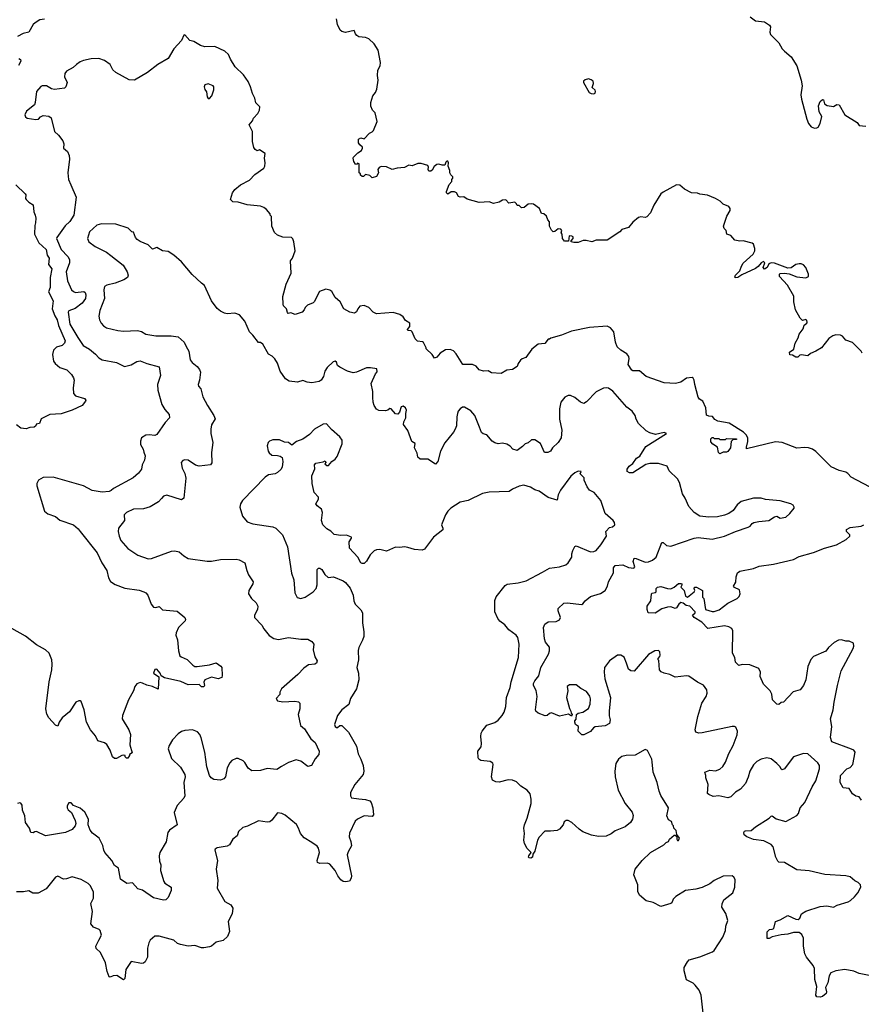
# Model space of a CAD drawing. Extents: x 2086813 to 2278017, y 548126 to 753336.
# Tile 79 of 256: x 2185264 to 2192813, y 591873 to 600708. Entities that reach past the tile are written whole.
import ezdxf

# ---------------------------------------------------------------- set-up
doc = ezdxf.new("R2010")
doc.units = 0

msp = doc.modelspace()

# ---------------------------------------------------------------- linework, layer by layer
at = {"layer": '0CON10XD'}
for points in [[(2185486.2, 600713.8), (2185445, 600707.1), (2185401.3, 600678.7), (2185384, 600665), (2185345, 600596.7), (2185295, 600583.8), (2185245, 600556)], [(2188275, 600582.5), (2188265, 600610), (2188185, 600593.3), (2188153.1, 600603.1), (2188138, 600615), (2188116, 600665), (2188106.7, 600715)], [(2191818, 600735), (2191865, 600696.2), (2191945, 600688.8), (2191989.5, 600659.5), (2192000, 600645), (2191994, 600595), (2192000, 600575), (2192075, 600498.8), (2192104.2, 600445), (2192124.6, 600424.6), (2192184.5, 600374.5), (2192235.8, 600295), (2192274, 600165), (2192282, 600115), (2192272, 600035), (2192276.2, 599995), (2192324.2, 599814.2), (2192341.2, 599775), (2192365, 599746.7), (2192395, 599733.8), (2192415, 599738.8), (2192426.2, 599745), (2192445.8, 599775), (2192459.5, 599839.5), (2192435, 599882.5), (2192429.2, 599935), (2192445, 599973.3), (2192465, 599993.3), (2192475, 599987.5), (2192483.3, 599953.3), (2192506.6, 599936.6), (2192565, 599928.1), (2192595, 599947.1), (2192616, 599945), (2192665, 599854), (2192775.8, 599785.8), (2192795, 599758.8), (2192855, 599752)], [(2192820, 597715), (2192812.5, 597735), (2192735, 597810), (2192675, 597832.5), (2192645, 597867.5), (2192626.4, 597876.4), (2192585, 597880), (2192559.3, 597870.7), (2192523.6, 597846.4), (2192455, 597763.8), (2192405, 597732.9), (2192357.3, 597712.7), (2192335, 597692.5), (2192275, 597700), (2192262.5, 597697.5), (2192245, 597680), (2192225, 597680), (2192197, 597697), (2192172, 597702), (2192170, 597725), (2192208.8, 597751.2), (2192220.8, 597805), (2192247.9, 597852.1), (2192257.1, 597885), (2192292.5, 597935), (2192301.7, 597968.3), (2192325, 597983.8), (2192328.8, 597995), (2192325, 598010), (2192315, 598017.5), (2192285, 598010), (2192265, 598030), (2192222.5, 598105), (2192207.5, 598175), (2192207, 598227), (2192150, 598325), (2192080, 598405), (2192080, 598425), (2192085, 598430), (2192125, 598432.5), (2192165, 598427.5), (2192235, 598400), (2192317, 598393), (2192340, 598405), (2192340, 598425), (2192316.7, 598485), (2192295, 598508.8), (2192275, 598518.8), (2192255, 598518.8), (2192225, 598511.2), (2192185, 598482.5), (2192155, 598477.5), (2192035, 598523.3), (2192005, 598526.2), (2191983.6, 598516.4), (2191970, 598485), (2191945, 598470), (2191932.5, 598485), (2191947.5, 598525), (2191935, 598537.5), (2191915, 598527.5), (2191887.7, 598492.3), (2191865, 598476.7), (2191741.7, 598418.3), (2191705, 598394.2), (2191682.3, 598392.3), (2191677.5, 598397.5), (2191684, 598415), (2191725, 598453.3), (2191738, 598495), (2191755, 598522.5), (2191844, 598605), (2191858, 598635), (2191858, 598655), (2191846.2, 598695), (2191835, 598703.8), (2191755, 598722.5), (2191725, 598720), (2191678.3, 598728.3), (2191642.7, 598772.7), (2191607.5, 598785), (2191600, 598815), (2191583.9, 598833.9), (2191578.8, 598855), (2191606.4, 598943.6), (2191636.7, 598995), (2191636.7, 599015), (2191625, 599032.5), (2191575, 599052.5), (2191548.8, 599078.8), (2191505, 599103.3), (2191435, 599132.5), (2191365, 599142.5), (2191345, 599152.5), (2191290, 599155), (2191226.4, 599186.4), (2191185, 599223.3), (2191155, 599226.7), (2191035, 599161.2), (2191015.8, 599144.2), (2190952, 599045), (2190922, 598975), (2190890.5, 598939.5), (2190875, 598934), (2190835, 598939.2), (2190815, 598932.5), (2190765, 598890), (2190725, 598842.5), (2190666.2, 598825), (2190646.2, 598805), (2190535, 598730), (2190435, 598730), (2190395, 598713.8), (2190345, 598727.5), (2190317, 598727), (2190275, 598710), (2190235, 598707.5), (2190210, 598715), (2190210, 598725), (2190230, 598745), (2190228.3, 598758.3), (2190216.4, 598766.4), (2190191.7, 598768.3), (2190188.3, 598721.7), (2190150.7, 598720.7), (2190132.5, 598745), (2190130, 598785), (2190120, 598795), (2190127.5, 598815), (2190118.3, 598828.3), (2190095, 598832.5), (2190065, 598807.5), (2190050, 598805), (2190035, 598820), (2190017.5, 598855), (2190017.5, 598895), (2190001.7, 598911.7), (2189990, 598945), (2189967, 598967), (2189945, 598970), (2189927.5, 599015), (2189871.7, 599051.7), (2189855, 599056.7), (2189825, 599052.5), (2189788.3, 599021.7), (2189765, 599020), (2189745, 599040), (2189725, 599040), (2189720, 599055), (2189705, 599070), (2189653, 599063), (2189625, 599092.5), (2189595, 599090), (2189565, 599070), (2189515, 599057.5), (2189475, 599072.5), (2189385, 599068.8), (2189277.5, 599097.5), (2189249.3, 599119.3), (2189215, 599116.7), (2189201.2, 599121.2), (2189183, 599153), (2189165, 599162.5), (2189135, 599162.5), (2189103, 599143), (2189092.5, 599155), (2189092.5, 599165), (2189115, 599230), (2189140, 599255), (2189140, 599275), (2189150, 599285), (2189148.3, 599298.3), (2189130, 599315), (2189123.6, 599333.6), (2189123.3, 599355), (2189106.7, 599395), (2189110, 599425), (2189105, 599440), (2189095, 599440), (2189085, 599430), (2189077, 599403), (2189055, 599401.2), (2189025, 599411.2), (2189005, 599408.8), (2188980.5, 599389.5), (2188963, 599357), (2188951.7, 599348.3), (2188935, 599350), (2188927.5, 599365), (2188931.2, 599385), (2188925, 599400), (2188863.9, 599416.1), (2188833.9, 599416.1), (2188785, 599396.7), (2188755, 599402.5), (2188715, 599382.5), (2188650, 599375), (2188605, 599363.3), (2188555, 599386.7), (2188505, 599390), (2188487, 599383), (2188477.5, 599365), (2188482.5, 599335), (2188465, 599300), (2188425, 599290), (2188405, 599310), (2188365, 599320), (2188348.3, 599301.7), (2188335, 599300), (2188321.7, 599311.7), (2188320, 599325), (2188310, 599335), (2188310, 599415), (2188295, 599420), (2188285, 599410), (2188275, 599412.5), (2188260, 599435), (2188253.8, 599465), (2188257.5, 599475), (2188295.9, 599514.1), (2188330, 599535), (2188340, 599555), (2188340, 599565), (2188313.6, 599583.6), (2188303, 599603), (2188302.5, 599635), (2188325, 599647.5), (2188355, 599640), (2188400.5, 599689.5), (2188427.1, 599702.9), (2188438, 599715), (2188470, 599795), (2188451.7, 599871.7), (2188427.5, 599895), (2188413, 599933), (2188412.5, 599965), (2188431.2, 600025), (2188455.7, 600054.3), (2188468, 600085), (2188480, 600165), (2188474.1, 600205.9), (2188476.4, 600253.6), (2188496.7, 600295), (2188500, 600325), (2188478.8, 600435), (2188445, 600490), (2188395.7, 600535.7), (2188365, 600548.6), (2188305, 600554), (2188287.5, 600565), (2188275, 600582.5)], [(2192692.5, 596635), (2192675, 596648), (2192615, 596664.2), (2192544.5, 596694.5), (2192405, 596834), (2192375, 596854), (2192340, 596865), (2192305, 596868.8), (2192233.9, 596863.9), (2192105, 596913.8), (2192045, 596921.2), (2191785, 596857.5), (2191782.7, 596872.7), (2191796, 596924), (2191794.7, 596955), (2191781.8, 596981.8), (2191757.7, 597007.7), (2191628.1, 597088.1), (2191525.4, 597105.4), (2191500.3, 597120.3), (2191478.3, 597148.3), (2191445, 597150), (2191425, 597158.8), (2191419.2, 597225), (2191392, 597285), (2191363.2, 597303.2), (2191350, 597320), (2191320, 597435), (2191315, 597472.5), (2191305, 597492.5), (2191295, 597496.7), (2191245, 597492), (2191193.4, 597456.6), (2191146.6, 597443.4), (2191045, 597450), (2190885, 597507.1), (2190825, 597556.2), (2190765, 597557.5), (2190755, 597563.3), (2190721.2, 597615), (2190730, 597665), (2190727, 597687), (2190709.3, 597709.3), (2190655, 597742.9), (2190623.1, 597773.1), (2190609.1, 597815), (2190595, 597907.5), (2190565, 597943.3), (2190535, 597958.8), (2190374.1, 597945.9), (2190215, 597913.8), (2190125, 597877.5), (2190028.3, 597851.7), (2190015, 597840), (2190005, 597840), (2189975, 597802.5), (2189915, 597796.7), (2189859.2, 597750.8), (2189805, 597677.5), (2189770, 597665), (2189755, 597652.5), (2189736.4, 597623.6), (2189727.5, 597595), (2189685, 597570), (2189635, 597562.5), (2189583, 597533), (2189495, 597540), (2189465, 597556.7), (2189425, 597553.3), (2189386.4, 597566.4), (2189357.9, 597597.9), (2189325, 597614.2), (2189240, 597615), (2189180.5, 597710.5), (2189155.4, 597735.4), (2189125, 597750), (2189084.5, 597745.5), (2189035.6, 597714.4), (2189005, 597680), (2188985, 597670), (2188963, 597703), (2188910, 597755), (2188910, 597765), (2188885, 597810), (2188877, 597817), (2188833.6, 597823.6), (2188812.5, 597845), (2188785, 597907.5), (2188775, 597917.5), (2188745, 597920), (2188743.3, 597926.7), (2188762.5, 597955), (2188763.3, 597985), (2188725, 598010), (2188703, 598043), (2188675, 598062.5), (2188615, 598080), (2188465, 598070), (2188435, 598083.3), (2188395, 598126.7), (2188355, 598142.5), (2188315, 598137.5), (2188296.7, 598115), (2188285, 598087.5), (2188265.8, 598074.2), (2188224.6, 598084.6), (2188172.9, 598115), (2188139.4, 598175), (2188094.3, 598215), (2188065, 598268), (2188045, 598280.8), (2188010.8, 598289.2), (2187952.3, 598267.7), (2187905, 598177.5), (2187895, 598167.5), (2187845, 598147.5), (2187823.9, 598126.1), (2187816.7, 598105), (2187797, 598083), (2187735, 598062.5), (2187695, 598077.5), (2187673, 598073), (2187665, 598080), (2187657.5, 598115), (2187631.7, 598141.7), (2187626.7, 598155), (2187624.4, 598225), (2187654.4, 598335), (2187697.8, 598435), (2187694.2, 598545), (2187711.2, 598568.8), (2187735.6, 598635), (2187724.3, 598714.3), (2187715, 598742.5), (2187702.7, 598752.7), (2187625, 598757.8), (2187600, 598765), (2187576.2, 598775), (2187549.7, 598799.7), (2187524.2, 598855), (2187521.7, 598941.7), (2187510, 598955), (2187510, 598965), (2187476.7, 599005), (2187455, 599022.5), (2187425, 599033.3), (2187305, 599048), (2187225, 599072), (2187175, 599072.5), (2187154.7, 599094.7), (2187171.4, 599155), (2187195, 599185.7), (2187244, 599225), (2187325, 599267.1), (2187372.1, 599317.9), (2187453.3, 599375), (2187462.9, 599395), (2187466.2, 599425), (2187461.2, 599465), (2187465, 599507.5), (2187415, 599540), (2187395, 599532.5), (2187375, 599542.5), (2187365, 599560), (2187352, 599615), (2187352, 599705), (2187323.3, 599765), (2187350.7, 599799.3), (2187361.2, 599825), (2187400, 599865), (2187416.2, 599895), (2187418, 599925), (2187381.8, 599961.8), (2187371.7, 600005), (2187351.8, 600045), (2187335.3, 600105.3), (2187313.7, 600153.7), (2187272.4, 600212.4), (2187196.2, 600286.2), (2187155, 600353.8), (2187137.5, 600395), (2187105, 600425.8), (2187015, 600467.5), (2186925, 600465.6), (2186885, 600476.9), (2186825, 600512.9), (2186791.3, 600521.3), (2186745, 600571.2), (2186735, 600570), (2186715, 600522.5), (2186646.7, 600445), (2186595, 600360), (2186502.7, 600307.3), (2186410, 600235), (2186295, 600164), (2186245, 600168.8), (2186125, 600233.3), (2186099.3, 600259.3), (2186075.9, 600305.9), (2186025, 600341.2), (2185975, 600360), (2185905, 600357.1), (2185836.9, 600343.1), (2185805, 600330.8), (2185772.7, 600307.3), (2185742.2, 600277.8), (2185685, 600245.8), (2185670, 600225), (2185667.1, 600195), (2185688.1, 600145), (2185676.9, 600105), (2185666, 600095), (2185575, 600081.9), (2185548.3, 600088.3), (2185505, 600114.2), (2185465, 600115.8), (2185452.4, 600107.6), (2185414, 600065), (2185403.8, 599965), (2185396.7, 599945), (2185325, 599887.5), (2185310.5, 599855), (2185315.8, 599835), (2185331.2, 599825), (2185407.9, 599812.1), (2185433.3, 599815), (2185451.2, 599835), (2185475, 599849.2), (2185525, 599841.2), (2185546.9, 599826.9), (2185576, 599705), (2185612.3, 599672.3), (2185651.6, 599621.6), (2185660, 599595), (2185655.7, 599555.7), (2185691.2, 599525), (2185708.3, 599488.3), (2185712, 599455), (2185695.7, 599335), (2185702.2, 599275), (2185723.3, 599225), (2185770, 599115), (2185750.6, 598955), (2185715, 598895.8), (2185671.9, 598858.1), (2185595.8, 598755), (2185594.4, 598745), (2185636.5, 598646.5), (2185695, 598583.3), (2185710.3, 598555), (2185711.7, 598525), (2185680.3, 598445), (2185693.8, 598365), (2185727.7, 598285), (2185745, 598267.7), (2185765, 598260.8), (2185838.5, 598268.5), (2185849.7, 598259.7), (2185858.5, 598238.5), (2185852.6, 598205), (2185825, 598165.5), (2185762.6, 598117.4), (2185705, 598095.9), (2185698.5, 598085), (2185712.7, 597975), (2185785.7, 597855.7), (2185833.3, 597783.3), (2185891.3, 597751.3), (2185945, 597708), (2185973.6, 597673.6), (2186005, 597655.8), (2186132.6, 597632.6), (2186205, 597595.7), (2186265, 597611.5), (2186315, 597641.5), (2186345.6, 597645.6), (2186405, 597621.8), (2186514.2, 597594.2), (2186525.8, 597515), (2186501.1, 597435), (2186502.9, 597385), (2186539.4, 597255), (2186565, 597209.2), (2186603.5, 597165), (2186607.1, 597135), (2186568, 597095), (2186493, 596987), (2186475, 596977.5), (2186425, 596983.3), (2186395, 596980), (2186356.7, 596955), (2186346.7, 596925), (2186347, 596897), (2186370, 596855), (2186377, 596827), (2186390, 596795), (2186383.3, 596755), (2186363.3, 596715), (2186356.7, 596675), (2186329.5, 596640.5), (2186282.3, 596597.7), (2186105, 596502.5), (2186085, 596482.5), (2186066.1, 596473.9), (2186005, 596469.2), (2185913.5, 596483.5), (2185835, 596525.6), (2185565, 596602.5), (2185475, 596598.8), (2185432.5, 596575), (2185416.7, 596545), (2185416.2, 596525), (2185487, 596297), (2185516.7, 596275), (2185585, 596250), (2185625, 596216), (2185746.2, 596175), (2185789.7, 596139.7), (2185805.6, 596115.6), (2185959.4, 595925), (2185999.4, 595835), (2186045, 595766.2), (2186060.7, 595700.7), (2186077.1, 595667.1), (2186120.2, 595640.2), (2186206.4, 595606.4), (2186335, 595590), (2186377.5, 595575), (2186395.8, 595565.8), (2186413.3, 595545), (2186442.3, 595462.3), (2186465, 595436.7), (2186485, 595433.3), (2186515, 595443.3), (2186545, 595413.3), (2186675, 595401.2), (2186745, 595343.3), (2186752, 595325), (2186749.2, 595315), (2186688.8, 595255), (2186666.2, 595205), (2186664, 595185), (2186680, 595145), (2186688.1, 595045), (2186701.1, 595001.1), (2186711.1, 594991.1), (2186767.2, 594967.2), (2186816.7, 594915), (2186835, 594904), (2186855, 594902.9), (2186965, 594920), (2187027.7, 594937.7), (2187068.6, 594908.6), (2187075.7, 594895.7), (2187081.2, 594825), (2187076.2, 594805), (2187045, 594792.7), (2186985, 594809.4), (2186925, 594786), (2186916.7, 594765), (2186922.5, 594735), (2186915, 594722.5), (2186895, 594722.5), (2186872.5, 594742.5), (2186775, 594740.9), (2186709.4, 594769.4), (2186562.5, 594802.5), (2186531.7, 594821.7), (2186522.5, 594845), (2186495, 594880), (2186475, 594877.5), (2186463.8, 594843.8), (2186511.7, 594811.7), (2186505, 594700), (2186455.9, 594725.9), (2186405, 594736.7), (2186365, 594756), (2186345, 594760), (2186315, 594747.5), (2186298, 594725), (2186286, 594685), (2186240.6, 594605), (2186185.8, 594464.2), (2186184, 594435), (2186244.2, 594335), (2186259.2, 594295), (2186251.7, 594201.7), (2186271.7, 594128.3), (2186250, 594115), (2186250, 594105), (2186235, 594082.5), (2186221.7, 594081.7), (2186210, 594095), (2186210, 594105), (2186195, 594107.5), (2186180, 594105), (2186131.7, 594078.3), (2186115, 594077.5), (2186095, 594092.5), (2186074.2, 594155), (2186045, 594203.8), (2186025, 594220), (2185966.1, 594236.1), (2185945, 594282.5), (2185900, 594335), (2185862.5, 594405), (2185841.2, 594515), (2185815, 594590), (2185807, 594597), (2185793, 594597), (2185767.5, 594585), (2185711.7, 594498.3), (2185645, 594442.5), (2185618.8, 594405), (2185605, 594370), (2185585, 594376.7), (2185524.1, 594444.1), (2185506.1, 594476.1), (2185497.5, 594525), (2185528.1, 594768.1), (2185551.5, 594875), (2185555.5, 594925), (2185551.1, 594965), (2185529.2, 595025), (2185495, 595054), (2185415, 595100), (2185315, 595175.8), (2185194.4, 595244.4)], [(2185255, 600361.2), (2185270.5, 600350.5), (2185274, 600335), (2185254.3, 600295.7)], [(2190415, 600043.3), (2190425, 600047.5), (2190430, 600065), (2190427.5, 600075), (2190398.3, 600098.3), (2190412.5, 600135), (2190407.5, 600155), (2190389.5, 600169.5), (2190365, 600176.7), (2190335, 600167.5), (2190320, 600155), (2190320, 600145), (2190373.3, 600055), (2190390, 600045), (2190415, 600043.3)], [(2186955, 600001.2), (2186965, 600002), (2186988, 600025), (2187005, 600080), (2187006.2, 600105), (2187000, 600115), (2186955, 600132.5), (2186925, 600123.3), (2186917.5, 600105), (2186925, 600081.2), (2186940.8, 600060.8), (2186946, 600015), (2186955, 600001.2)], [(2185229.4, 599225), (2185311.9, 599145), (2185318.6, 599135), (2185316, 599105), (2185320.8, 599095), (2185345, 599069.2), (2185386, 599046), (2185389.2, 598985), (2185403.9, 598953.9), (2185408, 598928), (2185406, 598885), (2185398.6, 598861.4), (2185397.6, 598785), (2185436.7, 598705), (2185501.1, 598645), (2185510, 598595), (2185527.8, 598567.8), (2185521.8, 598511.8), (2185552.8, 598472.8), (2185536.6, 598395), (2185538.2, 598305), (2185521.9, 598265), (2185564.3, 598185), (2185556.1, 598113.9), (2185579.4, 598049.4), (2185600.3, 598015), (2185612.4, 597965), (2185670.4, 597825), (2185665, 597805.7), (2185645, 597785.6), (2185595, 597769.6), (2185566.7, 597743.3), (2185556.8, 597705), (2185567.9, 597645), (2185582.6, 597622.6), (2185625, 597586.4), (2185686.2, 597566.2), (2185728.9, 597525), (2185747.8, 597495), (2185752.2, 597475), (2185742.5, 597405), (2185745.8, 597355), (2185765, 597332.5), (2185845, 597308.8), (2185856.2, 597295), (2185853.3, 597285), (2185824.1, 597245.9), (2185735, 597204.3), (2185635, 597170), (2185535, 597165.6), (2185455, 597127.5), (2185440, 597085), (2185411.7, 597078.3), (2185410, 597065), (2185395, 597052.5), (2185355, 597050), (2185323, 597037), (2185274.2, 597044.2), (2185235, 597072.5)], [(2191685, 596116), (2191797.5, 596155), (2191817.5, 596165), (2191835, 596187.5), (2191850, 596195), (2191894.1, 596205.9), (2191985, 596213.8), (2192035, 596246.7), (2192055, 596252.5), (2192085, 596233.8), (2192135.9, 596244.1), (2192173, 596277), (2192210, 596325), (2192212.5, 596335), (2192203, 596353), (2192180, 596365), (2192085, 596391.2), (2191955, 596404), (2191915, 596415.8), (2191845, 596415.7), (2191735, 596386), (2191700, 596355), (2191663.3, 596305), (2191625, 596276), (2191585, 596261.4), (2191523, 596247), (2191445, 596245.7), (2191365, 596252.5), (2191315, 596286), (2191265, 596341.2), (2191234.5, 596414.5), (2191210, 596455), (2191182.5, 596555), (2191165, 596588.8), (2191089.7, 596659.7), (2191072.3, 596702.3), (2190995, 596726.9), (2190915, 596726.2), (2190882, 596718), (2190765, 596641.1), (2190735, 596641.1), (2190712.9, 596652.9), (2190714.2, 596675), (2190729.6, 596700.4), (2190765, 596725.9), (2190797.8, 596772.2), (2190828, 596792), (2190881.6, 596878.4), (2191066, 596995), (2191045, 597004.4), (2190966.4, 596986.4), (2190915, 597000), (2190885, 597018.6), (2190815.8, 597085), (2190793.3, 597125), (2190785, 597157.5), (2190758.8, 597195), (2190711.1, 597231.1), (2190583.6, 597373.6), (2190545, 597402), (2190525, 597405.8), (2190499.7, 597400.3), (2190435, 597368.6), (2190349.7, 597280.3), (2190325, 597263.3), (2190295.9, 597275.9), (2190245, 597318.8), (2190205, 597336.7), (2190185, 597336.7), (2190155, 597320), (2190118.8, 597275), (2190105.9, 597215.9), (2190105.8, 597125), (2190126, 597025), (2190121.2, 596955), (2190095.6, 596914.4), (2190044, 596865), (2190026.7, 596835), (2190000, 596825), (2189971.2, 596825), (2189935, 596903.8), (2189885, 596938.8), (2189855, 596936.7), (2189825, 596910), (2189797.5, 596902.5), (2189775, 596877.5), (2189725, 596843.3), (2189686.7, 596855), (2189662.7, 596882.7), (2189635, 596900), (2189595, 596907.5), (2189555, 596903.3), (2189525, 596912), (2189501.2, 596925), (2189455, 596983.8), (2189421.2, 596991.2), (2189405, 597003.3), (2189389.3, 597050.7), (2189346.2, 597155), (2189309.7, 597199.7), (2189255, 597230.8), (2189235, 597230), (2189215, 597216), (2189197.5, 597195), (2189190.8, 597175), (2189183.8, 597145), (2189182.5, 597065), (2189171.2, 597035), (2189154.4, 597005.6), (2189077.8, 596912.2), (2189038.9, 596835), (2189015, 596742.5), (2188995, 596720), (2188925, 596765.8), (2188855, 596765.7), (2188835, 596783.8), (2188828, 596818), (2188806.7, 596865), (2188810, 596905), (2188782.5, 596922.5), (2188745, 597022.5), (2188708, 597075), (2188709.5, 597100.5), (2188727.5, 597135), (2188726.7, 597175), (2188733.8, 597205), (2188723.8, 597225), (2188705, 597239.2), (2188686.2, 597235), (2188670.8, 597185), (2188655, 597169.2), (2188635, 597172.9), (2188595, 597216.7), (2188585, 597220), (2188565, 597203.8), (2188545, 597197.5), (2188485, 597202), (2188465, 597213.8), (2188444.4, 597245), (2188434.4, 597275), (2188430.9, 597319.1), (2188430.6, 597370.6), (2188418, 597445), (2188455, 597530), (2188471.7, 597548.3), (2188467.5, 597575), (2188410, 597585), (2188375, 597584.4), (2188285, 597544.2), (2188255, 597538.2), (2188203.3, 597555), (2188135, 597589.6), (2188115.6, 597605), (2188104.3, 597634.3), (2188093.8, 597643.8), (2188075, 597637.5), (2188023, 597587), (2188002.5, 597555), (2187990, 597505), (2187967.5, 597472.5), (2187949.6, 597460.4), (2187885, 597448.6), (2187844, 597455), (2187805, 597470), (2187755, 597456.6), (2187680, 597465), (2187649.2, 597485), (2187600, 597555), (2187575.5, 597625.5), (2187552, 597665), (2187528.7, 597688.7), (2187495, 597706), (2187445, 597796), (2187425, 597812.5), (2187405, 597810), (2187356.3, 597876.3), (2187325, 597906), (2187283.2, 598003.2), (2187235, 598058.8), (2187195, 598073.8), (2187125, 598070), (2187100, 598075), (2187065, 598091.2), (2187035, 598116.7), (2186984, 598185), (2186923, 598323), (2186895, 598342.5), (2186812.3, 598422.3), (2186713.9, 598533.9), (2186645.9, 598595.9), (2186595, 598627.5), (2186545, 598632.5), (2186495, 598662.5), (2186455, 598647.5), (2186415, 598687.5), (2186345, 598717.5), (2186317, 598737), (2186303.9, 598753.9), (2186285, 598800), (2186270, 598805), (2186237, 598837), (2186125, 598873.8), (2185996.1, 598876.1), (2185957, 598863), (2185891.2, 598805), (2185873.3, 598745), (2185882.5, 598715), (2185941.7, 598671.7), (2186042.7, 598622.7), (2186082.1, 598592.1), (2186193.3, 598505), (2186228, 598445), (2186238, 598415), (2186231.2, 598395), (2186198, 598375), (2186120.8, 598345), (2186044, 598326), (2186025, 598312.5), (2186018.4, 598285), (2186024, 598206), (2185982.1, 598097.9), (2185973.5, 598046.5), (2185979, 598015), (2185994.9, 597984.9), (2186015, 597962.2), (2186043.8, 597943.8), (2186145, 597918.1), (2186196.3, 597913.7), (2186319.2, 597919.2), (2186355, 597910), (2186395, 597886.2), (2186485, 597870.8), (2186622.3, 597872.3), (2186685, 597861.2), (2186738.8, 597815), (2186756, 597775), (2186782.5, 597735), (2186793.3, 597655), (2186811.7, 597631.7), (2186857, 597597), (2186877.9, 597567.9), (2186884.2, 597545), (2186876.1, 597473.9), (2186863.3, 597435), (2186868.3, 597418.3), (2186887.5, 597395), (2186907.5, 597325), (2186948.8, 597245), (2187005.9, 597155.9), (2187016.1, 597126.1), (2186985, 597072.5), (2186976.9, 597035), (2186978.9, 596995), (2186995.5, 596915), (2186985.6, 596825), (2186988.3, 596731.7), (2186975, 596713.8), (2186875, 596702), (2186841.7, 596711.7), (2186775, 596756.2), (2186745, 596760), (2186726.4, 596753.6), (2186713.3, 596735), (2186720, 596685), (2186745.8, 596635.8), (2186754.4, 596595), (2186736, 596415), (2186715, 596400), (2186585, 596441.4), (2186555, 596432.5), (2186535, 596411.2), (2186508, 596382), (2186435, 596335.6), (2186375, 596318.5), (2186283.3, 596315), (2186221.2, 596285), (2186201.2, 596265), (2186203.3, 596215), (2186149.2, 596145), (2186148, 596115), (2186156, 596075), (2186172.5, 596035), (2186233.6, 595963.6), (2186325, 595904.2), (2186415, 595871.9), (2186446.3, 595873.7), (2186625, 595938.2), (2186655, 595943.3), (2186695, 595932.5), (2186735, 595896.2), (2186775, 595873.8), (2186945, 595848.6), (2186985, 595849.4), (2187065, 595865.6), (2187205, 595866.9), (2187232.2, 595862.2), (2187283.3, 595835), (2187302, 595765), (2187317.3, 595727.3), (2187356.7, 595665), (2187353.8, 595645), (2187318, 595585), (2187316, 595555), (2187342, 595515), (2187383.8, 595475), (2187401.2, 595445), (2187396.2, 595415), (2187370, 595365), (2187371.2, 595345), (2187435.8, 595275.8), (2187453.4, 595243.4), (2187502.4, 595182.4), (2187543.3, 595155), (2187585, 595145.6), (2187675, 595164), (2187785, 595148.8), (2187849.3, 595149.3), (2187885, 595127.5), (2187901.2, 595105), (2187895.8, 595055), (2187911.9, 594991.9), (2187933.3, 594955), (2187926.7, 594935), (2187910, 594925), (2187855, 594918), (2187811.7, 594888.3), (2187757.6, 594832.4), (2187613.3, 594705), (2187598.8, 594675), (2187595.9, 594654.1), (2187564.2, 594615.8), (2187576.4, 594596.4), (2187625, 594586.2), (2187732.3, 594592.3), (2187765.9, 594585.9), (2187776.7, 594575), (2187775.8, 594525), (2187761.4, 594475), (2187784, 594375), (2187818.8, 594345), (2187875, 594256), (2187915, 594221.2), (2187951.2, 594145), (2187946.2, 594115), (2187913.9, 594076.1), (2187880, 594015), (2187848.3, 594008.3), (2187785, 594056.2), (2187745, 594067.5), (2187675, 594042), (2187611.7, 594008.3), (2187571.2, 593978.8), (2187485, 593988.6), (2187425, 593970.8), (2187345, 593967.5), (2187313, 593993), (2187284.4, 594044.4), (2187269.1, 594059.1), (2187225, 594080), (2187205, 594080), (2187167.7, 594062.3), (2187148.8, 594041.2), (2187124.2, 593995), (2187109.2, 593915), (2187093.8, 593895), (2187065, 593884.3), (2187005, 593891.4), (2186980, 593905), (2186966.7, 593925), (2186942, 594005), (2186924.2, 594135), (2186892.5, 594265), (2186880, 594295), (2186858.3, 594318.3), (2186815, 594336.7), (2186745, 594330), (2186715, 594320), (2186685, 594300), (2186635, 594247.5), (2186603.8, 594195), (2186596.2, 594165), (2186625, 594077.5), (2186705, 594001.2), (2186745.7, 593935), (2186748.1, 593915), (2186736.7, 593865), (2186745.9, 593744.1), (2186737.3, 593722.7), (2186675, 593656.2), (2186648, 593595), (2186675.8, 593484.2), (2186606.7, 593435), (2186591.2, 593415), (2186578.8, 593331.2), (2186521.4, 593235), (2186515.6, 593205), (2186517.8, 593157.8), (2186530.6, 593125), (2186528.2, 593075), (2186555.7, 592975.7), (2186565, 592961.2), (2186622.5, 592925), (2186623.3, 592895), (2186595, 592832.5), (2186575, 592811.2), (2186555, 592808.8), (2186465, 592828.6), (2186365, 592896), (2186325, 592908.8), (2186275, 592962.5), (2186225, 592956.7), (2186167.5, 592995), (2186150, 593095), (2186115, 593120), (2186090.8, 593165), (2186028, 593235), (2186017.5, 593255), (2186008.8, 593298.8), (2185976.2, 593365), (2185917.6, 593407.6), (2185895.8, 593435), (2185879.2, 593485), (2185880.8, 593535), (2185847, 593597), (2185805, 593633.3), (2185746.2, 593656.2), (2185725, 593680), (2185705, 593682.5), (2185688.8, 593655), (2185688.8, 593635), (2185698.3, 593618.3), (2185727.5, 593595), (2185742.3, 593562.3), (2185762.3, 593522.3), (2185766, 593495), (2185761.2, 593475), (2185735, 593443.3), (2185674.1, 593415.9), (2185496.1, 593386.1), (2185415, 593422.5), (2185398.3, 593421.7), (2185385, 593413.3), (2185363.9, 593413.9), (2185352, 593455), (2185316.2, 593505), (2185310.8, 593565), (2185288.8, 593615), (2185285, 593660), (2185275, 593677.5), (2185265, 593682.5), (2185243.9, 593676.1)], [(2191405.6, 591685), (2191375.5, 591955), (2191359.4, 591999.4), (2191322.5, 592045), (2191305, 592062.5), (2191244.4, 592094.4), (2191225.8, 592174.2), (2191225.8, 592205), (2191253.3, 592255), (2191268.9, 592271.1), (2191365, 592298), (2191478, 592345), (2191492.4, 592357.6), (2191572.5, 592475), (2191595.8, 592535), (2191597.5, 592575), (2191617.3, 592625), (2191598.8, 592688.8), (2191563.8, 592745), (2191563.9, 592776.1), (2191580.5, 592809.5), (2191662.5, 592875), (2191680, 592925), (2191681.7, 592991.7), (2191670, 593015), (2191655, 593027.5), (2191575, 593022.5), (2191495, 592983.3), (2191455.9, 592954.1), (2191387.3, 592922.7), (2191330, 592905), (2191235, 592893.1), (2191149.3, 592840.7), (2191125, 592817.5), (2191113.1, 592785), (2191105, 592777.8), (2191015, 592752), (2190945, 592785.5), (2190885, 592802.9), (2190825, 592853.8), (2190808, 592885), (2190809.2, 592945), (2190773.6, 593033.6), (2190784, 593085), (2190847.4, 593162.6), (2190923.3, 593235), (2191042.5, 593305), (2191063.9, 593326.1), (2191082.5, 593335), (2191093.8, 593356.2), (2191135, 593390), (2191145, 593390), (2191158.3, 593378.3), (2191157.5, 593355), (2191165, 593342.5), (2191175, 593342.5), (2191182.5, 593365), (2191158.3, 593398.3), (2191151.7, 593431.7), (2191133, 593453), (2191130, 593475), (2191120, 593485), (2191110, 593515), (2191085, 593530), (2191067.5, 593565), (2191083.3, 593635), (2191015.8, 593745.8), (2190999.2, 593785), (2190982, 593865), (2190947.3, 593957.3), (2190938.8, 594048.8), (2190933.9, 594073.9), (2190895, 594150), (2190875, 594160), (2190785, 594108.9), (2190703.4, 594106.6), (2190665, 594097.5), (2190635, 594073.8), (2190612.9, 594035), (2190601.9, 593965), (2190604.4, 593915), (2190632.9, 593795), (2190696.2, 593675), (2190758.3, 593598.3), (2190766.1, 593566.1), (2190760, 593535), (2190743.3, 593505), (2190695, 593466.7), (2190605, 593428.8), (2190568.3, 593401.7), (2190525, 593381.2), (2190455, 593378), (2190391.7, 593391.7), (2190315, 593422), (2190281.2, 593445), (2190216.1, 593506.1), (2190185, 593522.5), (2190165, 593523.3), (2190149.3, 593510.7), (2190140, 593485), (2190107.5, 593445), (2190085, 593433.3), (2190026.2, 593426.2), (2189975, 593426.7), (2189925, 593374), (2189909.5, 593345), (2189885, 593247.5), (2189868.3, 593221.7), (2189863.3, 593195), (2189850, 593185), (2189835, 593186.7), (2189828.8, 593195), (2189831.2, 593205), (2189852.5, 593235), (2189815, 593272.5), (2189793.1, 593315), (2189786.9, 593345), (2189793.3, 593405), (2189787.5, 593455), (2189791.9, 593485), (2189817.2, 593542.8), (2189853.1, 593675), (2189852.9, 593715), (2189841.7, 593761.7), (2189815, 593793.8), (2189759.7, 593829.7), (2189718.9, 593868.9), (2189685.5, 593885.5), (2189645, 593886.7), (2189565, 593865.6), (2189535, 593869.4), (2189505.7, 593885), (2189495.5, 593915), (2189511.1, 594025), (2189507.8, 594037.8), (2189485, 594052.5), (2189401.4, 594061.4), (2189382.6, 594072.6), (2189376.8, 594085), (2189374.6, 594145.4), (2189403.8, 594185), (2189406.1, 594213.9), (2189400, 594275), (2189402.9, 594305), (2189412, 594325), (2189455, 594378.8), (2189525, 594402.9), (2189555, 594424.3), (2189592, 594465), (2189608.8, 594495), (2189623.8, 594545), (2189630, 594625), (2189664.2, 594715.8), (2189672.4, 594767.6), (2189738.5, 594985), (2189743.3, 595105), (2189731.5, 595165), (2189717.1, 595185), (2189652, 595232), (2189615, 595277.1), (2189571.4, 595311.4), (2189552.7, 595335), (2189527.1, 595395), (2189524.7, 595495.3), (2189539.2, 595530.8), (2189617.8, 595632.2), (2189637.5, 595642.5), (2189735, 595654), (2189805.9, 595674.1), (2189955, 595750), (2190015, 595787.8), (2190105, 595797.5), (2190163.6, 595816.4), (2190183.3, 595835), (2190215.9, 595884.1), (2190216.7, 595915), (2190226.1, 595943.9), (2190245, 595980), (2190254.2, 595985.8), (2190385, 595932.5), (2190414.2, 595935.8), (2190434.4, 595945.6), (2190477.5, 595995), (2190526.7, 596075), (2190522.5, 596115), (2190555, 596151.2), (2190581.7, 596158.3), (2190602.5, 596175), (2190600, 596195), (2190586.7, 596215), (2190516.4, 596276.4), (2190478, 596395), (2190416.7, 596465), (2190375, 596487.5), (2190355, 596517.5), (2190327.5, 596575), (2190327, 596597), (2190293, 596633), (2190300, 596655), (2190275, 596657.5), (2190245, 596642.5), (2190208.3, 596611.7), (2190115, 596486.2), (2190093.5, 596445), (2190085, 596397.5), (2190005, 596421.4), (2189925, 596478.1), (2189885, 596490.8), (2189845, 596513.1), (2189785, 596530.8), (2189745, 596523.3), (2189685, 596496.2), (2189655, 596475.8), (2189475, 596470), (2189415, 596456.2), (2189285.9, 596394.1), (2189215, 596380), (2189130, 596325), (2189105, 596296.7), (2189083.3, 596265), (2189046.7, 596175), (2189060, 596145), (2189058.3, 596131.7), (2188976.7, 596065), (2188895, 595956.7), (2188875, 595948.8), (2188805, 595953.3), (2188745, 595970.8), (2188715, 595978.8), (2188675, 595973.3), (2188635, 595976.2), (2188555, 595938.8), (2188495, 595953.3), (2188465, 595952.5), (2188445, 595942.5), (2188407.5, 595905), (2188375, 595850), (2188355, 595830), (2188335, 595827.5), (2188322.5, 595835), (2188297.5, 595885), (2188222.5, 595965), (2188218.3, 596021.7), (2188240, 596055), (2188240, 596065), (2188195, 596082.5), (2188145, 596080), (2188085, 596087.5), (2188055, 596117.5), (2188018.3, 596138.3), (2187982.5, 596175), (2187972.5, 596215), (2187978.8, 596285), (2187971.2, 596315), (2187933.3, 596345), (2187920, 596365), (2187943.3, 596405), (2187943, 596423), (2187904.2, 596464.2), (2187886.2, 596545), (2187883.3, 596615), (2187911.7, 596678.3), (2187907.5, 596715), (2187921.7, 596728.3), (2187985, 596740), (2188005, 596750), (2188010, 596735), (2188001.7, 596721.7), (2188018.3, 596708.3), (2188035, 596707.5), (2188062.5, 596745), (2188095, 596765.8), (2188111.7, 596788.3), (2188156.8, 596903.2), (2188155.8, 596935), (2188136.3, 596966.3), (2188062.2, 597032.2), (2188015, 597082.5), (2187985, 597078), (2187908.8, 597035), (2187864.3, 596985.7), (2187805, 596943.8), (2187745.8, 596924.2), (2187705, 596890), (2187675, 596913.3), (2187638.3, 596918.3), (2187595, 596938.8), (2187535, 596936.7), (2187503.9, 596926.1), (2187492.5, 596915), (2187482.5, 596885), (2187492.5, 596835), (2187500.7, 596820.7), (2187525, 596800), (2187575, 596798.8), (2187601.7, 596791.7), (2187618.3, 596778.3), (2187623.8, 596745), (2187617.7, 596692.3), (2187607.3, 596672.7), (2187577.5, 596645), (2187555, 596633.8), (2187495, 596623.8), (2187465, 596603.8), (2187261.2, 596395), (2187243.8, 596365), (2187238.8, 596335), (2187262.3, 596252.3), (2187305, 596203.3), (2187355, 596184), (2187535, 596158.8), (2187562.5, 596145), (2187621.2, 596085), (2187665, 595977.5), (2187700.7, 595740.7), (2187723, 595683), (2187733.3, 595565), (2187753.6, 595523.6), (2187785, 595513.3), (2187823.6, 595526.4), (2187895.6, 595574.4), (2187922, 595605), (2187933.2, 595636.8), (2187931.2, 595775), (2187943, 595787), (2187955, 595787.5), (2187975, 595773.3), (2188000.9, 595730.9), (2188032.3, 595702.3), (2188078.3, 595708.3), (2188164.3, 595674.3), (2188187, 595657), (2188228.7, 595608.7), (2188254.2, 595545), (2188262.5, 595495), (2188274.2, 595465), (2188325, 595412.5), (2188337.5, 595385), (2188339.2, 595295), (2188351.9, 595215), (2188350.6, 595175), (2188339.3, 595139.3), (2188306.1, 595073.9), (2188301.2, 595048.8), (2188304.3, 594964.3), (2188288.6, 594895), (2188303.2, 594843.2), (2188306, 594785), (2188284, 594705), (2188232.3, 594617.7), (2188215.7, 594564.3), (2188153, 594517), (2188114, 594465), (2188088.8, 594385), (2188093.8, 594365), (2188105, 594356.7), (2188115, 594356.7), (2188135.6, 594374.4), (2188155, 594375.6), (2188214.4, 594315), (2188285, 594190.8), (2188299.8, 594119.8), (2188325, 594072), (2188345.2, 594015.2), (2188351.8, 593965), (2188345.4, 593934.6), (2188269.2, 593845), (2188231.4, 593775), (2188230.8, 593745), (2188241.2, 593725), (2188306.7, 593716.7), (2188365, 593711.4), (2188405, 593700), (2188415.4, 593685), (2188430.3, 593635), (2188436.2, 593573.8), (2188425, 593557.5), (2188355, 593565.6), (2188295, 593534), (2188274.5, 593515.5), (2188221.7, 593408.3), (2188220, 593375), (2188235.5, 593335.5), (2188240, 593295), (2188209.7, 593240.3), (2188202.5, 593215), (2188240, 593025), (2188237.5, 593005), (2188221.7, 592978.3), (2188187, 592973), (2188165, 592976.7), (2188145, 592990), (2188117.5, 593025), (2188093.3, 593075), (2188045, 593131.4), (2188025, 593138.9), (2187955, 593137.1), (2187934.4, 593144.4), (2187931.4, 593165), (2187953.5, 593235), (2187945.6, 593275), (2187932, 593292), (2187885.4, 593325.4), (2187815, 593368.1), (2187782.2, 593405), (2187763.9, 593453.9), (2187745.5, 593485.5), (2187645, 593570), (2187615.8, 593585.8), (2187575, 593591.2), (2187525.4, 593524.6), (2187508.2, 593511.8), (2187485, 593508.1), (2187405, 593520.8), (2187307.9, 593472.1), (2187265, 593459.2), (2187228, 593425), (2187213.3, 593385), (2187175, 593353.8), (2187145, 593303.8), (2187125, 593292.5), (2187035, 593277.5), (2187016.7, 593265), (2187013.8, 593255), (2187036.9, 593165), (2187027.1, 593085), (2187041.2, 592985), (2187033.8, 592915), (2187104.4, 592794.4), (2187157.5, 592765), (2187176.9, 592735), (2187170.8, 592685), (2187132.9, 592615), (2187145.9, 592525.9)], [(2191545, 596812.5), (2191533.6, 596823.6), (2191523.6, 596873.6), (2191480.7, 596900.7), (2191465, 596920), (2191463.6, 596946.4), (2191475, 596960), (2191485, 596960), (2191495, 596950), (2191535, 596950), (2191545, 596940), (2191595, 596940), (2191605, 596950), (2191695, 596946.7), (2191695, 596940), (2191665, 596940), (2191647, 596923), (2191638.8, 596865), (2191615, 596833.3), (2191605, 596827.5), (2191575, 596827.5), (2191545, 596812.5)], [(2192886.1, 596516.1), (2192721.7, 596601.7), (2192692.5, 596635)], [(2192816.2, 593705), (2192795.7, 593735.7), (2192765, 593740), (2192735, 593762.5), (2192705, 593810), (2192650, 593815), (2192623.3, 593865), (2192627.5, 593925), (2192685, 593986.7), (2192715, 593998), (2192737.1, 594025), (2192758, 594135), (2192746.7, 594155), (2192725, 594164), (2192549.5, 594229.5), (2192537.1, 594267.1), (2192548.8, 594365), (2192536.9, 594435), (2192562.5, 594515), (2192568.9, 594585), (2192598.5, 594735), (2192632.2, 594865), (2192741.4, 595065), (2192747.7, 595087.7), (2192743.6, 595113.6), (2192705, 595131.2), (2192675, 595132), (2192635, 595144.3), (2192607.9, 595142.1), (2192570.7, 595119.3), (2192520, 595075), (2192495, 595042), (2192385, 594994), (2192361.7, 594968.3), (2192332.5, 594905), (2192317.1, 594785), (2192296.4, 594733.6), (2192266.2, 594695), (2192201.7, 594678.3), (2192116.4, 594583.6), (2192095, 594580), (2192075, 594562.5), (2192056.4, 594566.4), (2192018, 594605), (2192010, 594655), (2191996.7, 594685), (2191935.8, 594745.8), (2191906.7, 594815), (2191908.8, 594855), (2191895.7, 594885.7), (2191815, 594920), (2191745, 594923.3), (2191715, 594913.3), (2191685, 594942.5), (2191679.2, 594985), (2191659.2, 595025), (2191660, 595225), (2191651.2, 595245), (2191625, 595260.8), (2191585, 595269.4), (2191436.7, 595246.7), (2191383, 595303), (2191314, 595345), (2191300, 595365), (2191323.3, 595385), (2191323.8, 595395), (2191275.8, 595445.8), (2191242.7, 595452.7), (2191215, 595473.3), (2191195, 595477.5), (2191176.7, 595465), (2191155, 595430), (2191145, 595426), (2191129.5, 595430.5), (2191105, 595438.6), (2191075, 595437.1), (2191025, 595422.5), (2190965, 595384.2), (2190902.5, 595385), (2190893, 595417), (2190893.3, 595445), (2190926.2, 595495), (2190930, 595555), (2190936.7, 595563.3), (2190965, 595567.5), (2190972.5, 595575), (2190973.8, 595605), (2190985, 595615.7), (2191015, 595620.8), (2191075, 595604.2), (2191105, 595602), (2191135, 595616.2), (2191175, 595650), (2191195, 595650), (2191202.5, 595645), (2191202.5, 595635), (2191193.3, 595615), (2191223.3, 595585), (2191236.4, 595536.4), (2191255, 595526.7), (2191313.8, 595575), (2191320, 595585), (2191314, 595605), (2191317.5, 595615), (2191335, 595615.8), (2191390, 595585), (2191390, 595525), (2191400, 595515), (2191417, 595417), (2191475, 595397.5), (2191495, 595397.5), (2191538.3, 595411.7), (2191615, 595472.5), (2191700, 595515), (2191718.3, 595531.7), (2191726.7, 595555), (2191721.7, 595591.7), (2191675, 595612), (2191666.7, 595625), (2191688, 595662), (2191691.7, 595708.3), (2191703.3, 595745), (2191725, 595761.2), (2191845.9, 595784.1), (2191896.1, 595806.1), (2192025, 595822), (2192204.1, 595865.9), (2192255, 595891.2), (2192385, 595926), (2192483, 595967), (2192590, 595995), (2192676.5, 596043.5), (2192710, 596075), (2192711.2, 596085), (2192680, 596115), (2192680, 596135), (2192715, 596151.5), (2192812.5, 596165), (2192836.2, 596175)], [(2192885, 592130.8), (2192795, 592148.6), (2192745, 592170), (2192667, 592187), (2192585, 592174), (2192541.2, 592155), (2192525, 592127.5), (2192514.4, 592065), (2192491.2, 592025), (2192502.5, 591985), (2192498.8, 591971.2), (2192465, 591943.3), (2192445, 591936.7), (2192415, 591940), (2192406.7, 591955), (2192413.9, 592033.9), (2192397.5, 592095), (2192394.3, 592195), (2192381.7, 592221.7), (2192323.1, 592295), (2192307.8, 592325), (2192296.1, 592396.1), (2192295.8, 592465.8), (2192280.7, 592500.7), (2192255, 592517.5), (2192206.4, 592516.4), (2192155, 592502), (2192095, 592498), (2192015, 592477.5), (2191987, 592463), (2191970, 592465), (2191970, 592525), (2191990, 592545), (2192015, 592547.5), (2192027.5, 592555), (2192043.9, 592616.1), (2192085, 592630.8), (2192155, 592670), (2192225, 592636.2), (2192246.1, 592633.9), (2192261.9, 592645), (2192275.7, 592685), (2192315, 592709.6), (2192445, 592751.4), (2192505, 592757.5), (2192565, 592744), (2192598.3, 592761.7), (2192695, 592794.2), (2192716.7, 592805), (2192752.7, 592837.3), (2192783.8, 592875), (2192808.8, 592925), (2192806.7, 592945), (2192785, 592967.5), (2192755, 592982.5), (2192715, 593017.5), (2192675, 593026.7), (2192485, 593038.8), (2192345, 593070.8), (2192235, 593080), (2192125.6, 593145.6), (2192075, 593148.8), (2192065, 593156.7), (2192045.8, 593195), (2192022.9, 593285), (2192006.3, 593306.3), (2191940.3, 593340.3), (2191845, 593352.9), (2191786.7, 593375), (2191763, 593393), (2191760, 593415), (2191765, 593426.7), (2191775, 593431.2), (2191825, 593433.8), (2191863.2, 593466.8), (2191987.3, 593542.7), (2192005, 593560), (2192015, 593563.3), (2192048.9, 593538.9), (2192135, 593513.5), (2192235, 593567.8), (2192250.9, 593585), (2192264.6, 593635.4), (2192307.5, 593685), (2192371.4, 593825), (2192405, 593878.8), (2192437.1, 593985), (2192439.2, 594015), (2192425, 594041.2), (2192335, 594121.2), (2192295, 594123.3), (2192206.4, 594093.6), (2192192.3, 594077.7), (2192125, 593986.2), (2192105, 593978), (2192095, 593983.3), (2192085.8, 594005), (2192055.6, 594035), (2192005, 594076.7), (2191965, 594084.4), (2191915, 594073.5), (2191875, 594051.5), (2191847.6, 594022.4), (2191814.3, 593965), (2191799.3, 593910.7), (2191773.3, 593855), (2191730.8, 593805), (2191685, 593776), (2191642, 593735), (2191615, 593726.9), (2191535, 593744.7), (2191485, 593737.5), (2191446.2, 593756.2), (2191432.5, 593765), (2191439.2, 593845), (2191418.8, 593905), (2191420, 593925), (2191410, 593955), (2191455, 593974), (2191505, 593968), (2191545.6, 593984.4), (2191572, 594008), (2191594.5, 594045), (2191625.3, 594124.7), (2191662.9, 594195), (2191698.8, 594291.2), (2191703.3, 594325), (2191689.3, 594359.3), (2191676.4, 594366.4), (2191655, 594366.7), (2191385, 594308), (2191355, 594306.2), (2191330, 594315), (2191324, 594335), (2191345.7, 594455), (2191384.3, 594575), (2191421.2, 594635), (2191430, 594665), (2191427.5, 594695), (2191398.3, 594738.3), (2191343.3, 594765), (2191265, 594816.2), (2191245, 594821.2), (2191145, 594810), (2191095, 594834), (2191044.4, 594844.4), (2191017, 594857), (2191004, 594875), (2190996.7, 594956.7), (2190990, 594965), (2190990, 594975), (2191007, 594993), (2191010, 595005), (2191007.5, 595035), (2190995, 595047.5), (2190960, 595045), (2190905, 595012.5), (2190775, 594862), (2190745, 594864.4), (2190725, 594879.2), (2190706.9, 594935), (2190686.7, 594986.7), (2190655, 595005.8), (2190625, 595007.5), (2190553.8, 594955), (2190510.8, 594895), (2190505.7, 594855), (2190512.5, 594795), (2190562.5, 594625), (2190550.8, 594505), (2190552.3, 594462.3), (2190561.2, 594425), (2190555, 594392.5), (2190515, 594373.3), (2190426.1, 594363.9), (2190410, 594355), (2190385, 594320), (2190325, 594290), (2190305, 594292.5), (2190272.5, 594325), (2190276.2, 594366.2), (2190250, 594385), (2190242.5, 594405), (2190243, 594417), (2190257, 594433), (2190260, 594475), (2190273, 594487), (2190315, 594493.3), (2190365, 594528.8), (2190380, 594565), (2190384, 594615), (2190377.9, 594637.9), (2190349.7, 594679.7), (2190297.7, 594707.7), (2190255, 594740), (2190195, 594740), (2190176.2, 594725), (2190180, 594685), (2190168.8, 594625), (2190195, 594527.5), (2190207.5, 594505), (2190210, 594485), (2190220, 594475), (2190215, 594460), (2190187.5, 594477.5), (2190105, 594460), (2190035, 594487.5), (2190015, 594481.2), (2189995.6, 594464.4), (2189978.9, 594461.1), (2189915, 594485.5), (2189893.1, 594505), (2189891.4, 594515), (2189905.6, 594635), (2189897.9, 594687.9), (2189873, 594733), (2189873.3, 594753.3), (2189883.8, 594775), (2189920.7, 594819.3), (2189938.9, 594895), (2190006.5, 595015), (2190016.4, 595045), (2190016.5, 595076.5), (2189981.9, 595121.9), (2189971.2, 595151.2), (2189963.1, 595255), (2189974.6, 595285), (2190005, 595304.2), (2190075, 595308), (2190107.1, 595322.9), (2190114, 595345), (2190094, 595405), (2190093.8, 595425), (2190145, 595471.2), (2190173.9, 595476.1), (2190305, 595461.4), (2190315, 595466), (2190335, 595494.2), (2190385, 595532.9), (2190475, 595560.6), (2190515, 595586.2), (2190536, 595625), (2190546.2, 595665), (2190590, 595745), (2190589.7, 595790.3), (2190605, 595812), (2190675, 595817.1), (2190725, 595793.8), (2190774.4, 595785.6), (2190782.7, 595797.3), (2190766.2, 595845), (2190775, 595875.8), (2190795, 595874.3), (2190875, 595840.8), (2190905, 595844.2), (2190941.2, 595858.8), (2190973.8, 595885), (2191025, 596017.5), (2191035, 596017.5), (2191065, 595991.2), (2191105, 595984), (2191313.2, 596056.8), (2191351.2, 596061.2), (2191475, 596048), (2191585, 596074.2), (2191685, 596116)], [(2187145.9, 592525.9), (2187127.3, 592482.7), (2187090, 592445), (2187025, 592430), (2186985, 592396.2), (2186965, 592388), (2186915, 592380), (2186895, 592380), (2186835, 592400.8), (2186775, 592394.2), (2186705, 592408.8), (2186679.1, 592419.1), (2186645, 592450), (2186515, 592485.8), (2186475, 592484), (2186435, 592448.8), (2186420.8, 592425), (2186411.7, 592378.3), (2186410, 592295), (2186390, 592255), (2186375, 592242.2), (2186355, 592238.9), (2186262.9, 592257.1), (2186215, 592186.7), (2186206, 592105), (2186195, 592093.8), (2186135, 592131.1), (2186100.9, 592129.1), (2186075, 592117.5), (2186065, 592120), (2186047.7, 592167.7), (2186034.3, 592245), (2185988.8, 592338.8), (2185949.2, 592375), (2185948.1, 592395), (2185975, 592450), (2185997.1, 592495), (2185986.2, 592536.2), (2185976, 592546), (2185925, 592566), (2185901.9, 592595), (2185918.2, 592705), (2185902.5, 592777.5), (2185924.4, 592825), (2185927.3, 592882.7), (2185895, 592940), (2185876.8, 592956.8), (2185815, 592993.8), (2185735, 593016.2), (2185685, 592998.8), (2185656.4, 592996.4), (2185605, 593022.5), (2185585, 593013.3), (2185500.2, 592909.8), (2185429.7, 592870.3), (2185381.7, 592871.7), (2185345, 592892.5), (2185296.6, 592883.4), (2185235, 592881.9)]]:
    msp.add_lwpolyline(points, dxfattribs=at)

doc.saveas('drawing.dxf')
